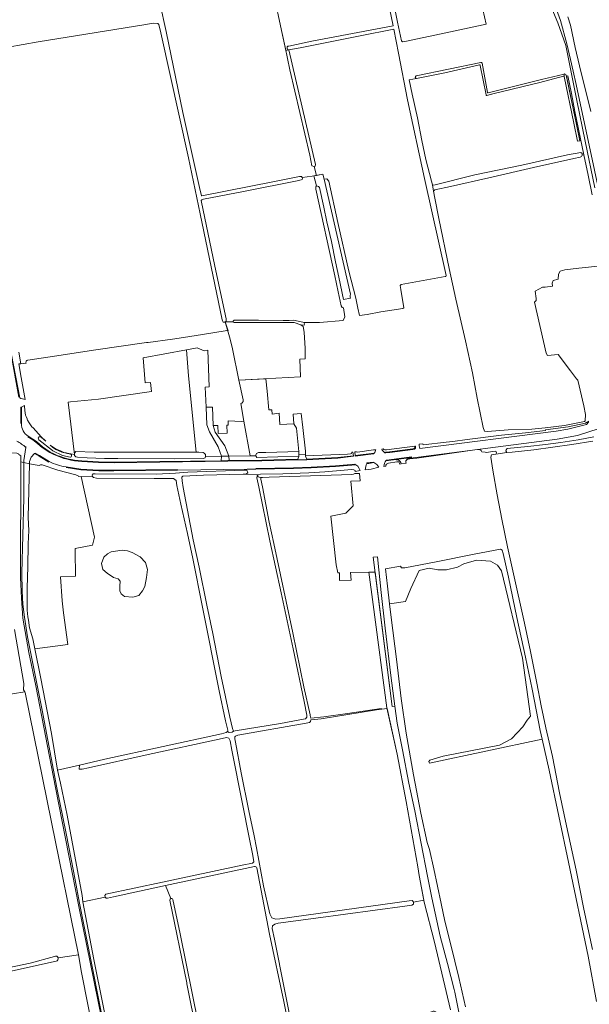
# Model space of a CAD drawing. Header units: metres. Extents: x 209813 to 223847, y 571801 to 587119.
# Tile 196 of 256: x 218725 to 219078, y 573366 to 573977. Entities that reach past the tile are written whole.
import ezdxf

# ---------------------------------------------------------------- set-up
doc = ezdxf.new("R2010")
doc.units = ezdxf.units.M
for name, color, linetype, lineweight in [('B-RO-GR-BOUWLAND-GV', 8, 'Continuous', 0), ('B-RO-GR-GRAS-GV', 8, 'Continuous', 0), ('B-RO-GR-GROENVOORZIENING-GV', 8, 'Continuous', 0), ('B-RO-OG-TERREIN_CULTUURSCHEIDING-GV', 8, 'Continuous', 0), ('B-RO-OG-WATER_GREPPEL-GV', 8, 'Continuous', 0), ('B-RO-OG-WATER_MEER-GV', 8, 'Continuous', 0), ('B-RO-OG-WEG-GV', 8, 'Continuous', 0), ('B-RO-VH-ONVERHARD-GV', 8, 'Continuous', 0), ('B-RO-VH-VERHARDING_GRASBETONSTEEN-GV', 8, 'Continuous', 0), ('B-RO-VH-VERHARDING_HALFVERHARDING-GV', 8, 'Continuous', 0), ('B-RO-VH-VERHARDING_PUIN-GV', 8, 'Continuous', 0)]:
    doc.layers.add(name, color=color, linetype=linetype, lineweight=lineweight)

msp = doc.modelspace()

# ---------------------------------------------------------------- linework, layer by layer
at = {"layer": 'B-RO-GR-BOUWLAND-GV', "flags": 128}
for points in [[(218747.612, 573392.575), (218684.057, 573378.526), (218683.167, 573378.629), (218681.925, 573378.879), (218683.699, 573372.133)], [(218743.798, 573083.578), (218775.417, 573091.07), (218819.463, 573101.756), (218818.533, 573108.748), (218808.807, 573155.602), (218797.61, 573210.029), (218785.262, 573274.457), (218771.43, 573344.723), (218763.319, 573385.412), (218761.371, 573396.482), (218748.892, 573394.531)]]:
    msp.add_lwpolyline(points, dxfattribs=at)
at = {"layer": 'B-RO-GR-BOUWLAND-GV'}
msp.add_lwpolyline([(218748.892, 573394.531, -0.4750751), (218747.612, 573392.575)], format="xyb", dxfattribs=at)
at = {"layer": 'B-RO-GR-GRAS-GV', "flags": 128}
for points in [[(218891.971, 573960.415), (218906.224, 573963.361), (218956.514, 573972.956), (218951.233, 573998.922), (218941.204, 574046.98), (218918.443, 574152.164), (218908.456, 574201.608), (218893.879, 574269.882), (218891.814, 574279.062), (218877.664, 574345.079), (218875.047, 574355.444)], [(219029.278, 574064.303), (219017.091, 574062.161), (219009.956, 574060.847), (218990.346, 574056.827), (218967.852, 574051.647), (218945.306, 574046.751), (218944.94, 574046.48), (218944.966, 574045.394), (218949.648, 574022.411), (218952.115, 574010.896), (218955.578, 573993.956), (218959.323, 573975.295), (218961.624, 573963.645), (218962.314, 573962.999), (218964.868, 573963.437), (218989.191, 573968.68), (219009.432, 573972.98), (219014.216, 573974.052), (219012.231, 573983.049), (219050.195, 573990.126)], [(218811.861, 573987.262), (218815.915, 573969.415), (218826.18, 573919.207), (218836.478, 573872.537), (218837.443, 573868.366), (218837.649, 573867.725), (218837.797, 573867.597), (218838.019, 573867.516), (218882.932, 573876.388), (218898.403, 573879.458), (218899.104, 573879.498), (218899.814, 573879.409), (218900.233, 573878.749)], [(218907.5, 573885.691), (218906.156, 573886.128), (218904.836, 573892.75), (218892.569, 573945.571), (218889.526, 573959.726), (218886.616, 573972.955), (218883.176, 573989.69)], [(219064.92, 573978.574), (219066.41, 573973.28), (219069.35, 573959.5), (219072.157, 573948.159), (219079.077, 573919.779)], [(218724.425, 573770.338), (218725.714, 573763.248), (218728.935, 573763.677), (218728.881, 573763.994), (218728.896, 573764.292), (218728.972, 573764.58), (218729.106, 573764.847), (218729.293, 573765.079), (218729.524, 573765.268), (218729.789, 573765.404), (218730.05, 573765.478), (218746.605, 573767.906), (218772.257, 573771.813), (218803.58, 573776.332), (218804.557, 573776.504), (218819.652, 573778.509), (218826.484, 573779.555), (218838.315, 573781.487), (218852.359, 573783.677), (218853.337, 573783.79), (218854.193, 573783.605), (218852.489, 573789.332), (218852.203, 573789.104), (218851.095, 573789.104), (218850.677, 573789.887), (218850.515, 573790.466), (218836.964, 573856.366), (218829.627, 573890.961), (218812.468, 573968.632), (218811.249, 573973.666), (218810.683, 573974.339), (218810.352, 573974.461), (218807.74, 573974.513), (218802.029, 573973.64), (218736.5, 573963.083), (218689.803, 573954.806)], [(218886.616, 573972.955), (218889.975, 573957.637), (218891.917, 573958.029), (218891.327, 573958.09), (218890.991, 573958.37), (218890.795, 573958.762), (218890.739, 573959.603), (218890.851, 573959.995), (218891.327, 573960.275), (218891.971, 573960.415)], [(218913.75, 573877.848), (218915.517, 573877.895), (218916.681, 573876.625), (218922.29, 573850.907), (218929.063, 573820.744), (218933.469, 573803.998), (218934.553, 573797.77), (218935.612, 573793.219), (218940.48, 573793.695), (218948.841, 573795.388), (218962.599, 573797.558), (218963.076, 573797.981), (218961.234, 573809.405), (218961.065, 573810.576), (218960.8, 573811.74), (218961.506, 573812.326), (218988.896, 573817.312), (218989.202, 573817.468), (218989.35, 573817.709), (218989.34, 573817.992), (218975.888, 573878.225), (218965.39, 573927.111), (218959.953, 573956.05), (218956.928, 573970.923), (218936.055, 573966.796), (218898.942, 573959.368), (218891.917, 573958.029), (218908.417, 573886.961), (218908.188, 573885.85), (218907.5, 573885.691), (218909.006, 573880.107), (218912.969, 573880.842)], [(219009.992, 573948.682), (218988.544, 573943.851), (218971.105, 573940.288), (218966.568, 573939.318), (218968.41, 573930.582), (218971.639, 573915.78), (218974.31, 573901.758), (218976.812, 573890.026), (218980.246, 573876.613), (218981.018, 573874.245), (218981.788, 573874.051), (219007.281, 573880.492), (219036.388, 573886.494), (219064.706, 573892.924), (219072.82, 573894.26), (219073.711, 573893.716), (219073.736, 573892.646)], [(219062.178, 573941.603), (219047.535, 573937.822), (219019.163, 573930.933), (219014.418, 573929.744), (219014.234, 573929.858), (219014.124, 573930.015), (219010.554, 573948.379)], [(219073.736, 573892.646), (219074.855, 573892.935), (219069.26, 573919.7), (219067.06, 573930.94), (219064.775, 573941.928), (219063.945, 573941.727), (219069.271, 573916.702), (219070.292, 573911.794), (219072.265, 573901.602), (219070.743, 573901.3), (219068.5, 573912.525), (219062.597, 573941.457)], [(219073.736, 573892.646), (219073.391, 573891.925), (219072.543, 573891.383), (219068.654, 573890.616), (219043.606, 573884.981), (219015.856, 573878.605), (218992.076, 573873.314), (218982.297, 573871.062), (218981.517, 573870.337), (218982.289, 573865.93), (218984.764, 573853.378), (218991.233, 573822.352), (218995.449, 573803.311), (219001.407, 573777.547), (219005.663, 573757.654), (219008.699, 573741.931), (219012.407, 573723.655), (219013.178, 573721.371), (219015.102, 573721.202), (219027.9, 573722.125), (219042.591, 573722.644), (219050.792, 573723.479), (219062.813, 573724.939), (219075.116, 573727.386), (219075.579, 573727.717), (219075.778, 573731.686), (219074.719, 573737.176), (219071.093, 573753.046), (219070.15, 573753.832), (219066.538, 573758.833), (219058.799, 573768.953), (219052.211, 573768.398), (219051.326, 573769.838), (219044.16, 573801.509), (219045.143, 573802.403), (219045.275, 573803.66), (219044.68, 573808.357), (219049.046, 573810.738), (219050.699, 573810.672), (219055.263, 573811.399), (219055.155, 573813.212), (219055.66, 573814.971), (219058.901, 573815.633), (219059.034, 573818.874), (219060.092, 573820.66), (219063.069, 573821.453), (219071.734, 573822.512), (219089.516, 573824.408)], [(219079.86, 573868.02), (219077.4, 573880.16), (219074.855, 573892.935)], [(218907.415, 573879.812), (218906.299, 573879.725), (218900.233, 573878.749), (218900.314, 573877.945), (218900.032, 573877.522), (218898.071, 573876.881), (218863.756, 573870.072), (218839.063, 573865.388), (218838.447, 573865.202), (218837.945, 573864.982), (218837.573, 573864.594), (218846.017, 573823.716), (218853.03, 573791.154), (218853.063, 573790.505), (218853.023, 573789.756), (218852.489, 573789.332), (218857.377, 573789.214)], [(218907.415, 573879.812), (218909.006, 573880.107)], [(218925.775, 573797.957), (218925.021, 573798.156), (218924.386, 573799.148), (218922.481, 573807.959), (218920.457, 573817.801), (218908.709, 573871.538), (218908.55, 573872.729), (218908.55, 573873.046), (218909.078, 573873.708)], [(218858.058, 573790.244), (218873.143, 573790.302), (218888.376, 573790.12), (218892.146, 573790.112), (218894.792, 573790.377), (218900.48, 573789.12), (218901.076, 573788.789), (218910.932, 573788.856), (218925.571, 573790.096), (218926.617, 573792.331), (218925.775, 573797.957)], [(219080.308, 573715.258), (219067.414, 573713.22), (219043.711, 573709.877), (219030.262, 573708.354), (219026.986, 573708.183), (219017.452, 573706.68), (219017.112, 573705.29), (219018.33, 573697.259), (219020.946, 573681.783), (219023.908, 573666.845), (219027.424, 573649.655), (219030.67, 573634.819), (219037.886, 573602.279), (219041.606, 573584.588), (219045.526, 573564.927), (219048.415, 573550.891), (219051.299, 573537.29), (219055.304, 573519.535), (219059.666, 573496.918), (219064.043, 573476.525), (219070.067, 573448.873), (219074.725, 573424.771), (219080.042, 573399.654)], [(218872.922, 573694.378), (218865.245, 573694.771), (218863.524, 573694.617), (218838.918, 573694.193), (218826.059, 573693.558), (218825.583, 573692.87), (218825.689, 573690.542), (218826.377, 573686.414), (218832.621, 573653.871), (218836.378, 573637.096), (218841.035, 573613.495), (218844.739, 573595.821), (218849.925, 573569.204), (218855.216, 573543.963), (218856.857, 573536.814), (218857.545, 573535.284), (218858.656, 573535.337), (218886.604, 573540), (218902.012, 573542.867)], [(218902.204, 573542.938), (218902.947, 573543.857), (218903, 573545.233), (218901.307, 573553.646), (218894.481, 573586.243), (218887.072, 573621.062), (218880.14, 573653.289), (218873.24, 573686.793), (218872.019, 573692.463), (218872.273, 573693.586), (218872.922, 573694.378)], [(218905.086, 573545.029), (218905.452, 573543.356), (218913.624, 573544.054), (218928.251, 573546.13), (218949.21, 573549.325), (218949.356, 573548.8), (218952.748, 573549.258), (218952.638, 573549.756), (218944.101, 573613.758), (218941.466, 573633.826), (218930.189, 573633.762), (218930.417, 573628.919), (218923.252, 573628.636), (218923.181, 573633.446), (218922.286, 573633.493), (218921.128, 573638.383), (218918.009, 573668.715), (218927.305, 573670.579), (218931.79, 573674.998), (218930.215, 573690.37), (218936.036, 573690.529), (218935.634, 573695.175), (218932.693, 573695.217), (218932.345, 573694.882), (218931.887, 573694.653), (218930.891, 573694.441), (218879.77, 573692.918), (218875.485, 573692.675), (218874.589, 573692.376), (218874.563, 573691.536), (218875.498, 573686.91), (218879.725, 573664.974), (218882.583, 573651.784), (218894.279, 573596.299), (218901.105, 573562.826), (218905.017, 573545.291)], [(219082.543, 573367.393), (219077.434, 573395.638), (219065.311, 573453.983), (219059.197, 573482.504), (219053.216, 573511.009), (219048.851, 573530.22), (218979.169, 573515.289), (218978.593, 573516.442), (218979.387, 573517.235), (218987.483, 573519.775), (219022.408, 573526.602), (219030.003, 573530.501), (219037.024, 573537.975), (219039.676, 573542.126), (219041.776, 573544.541), (219036.797, 573580.554), (219023.661, 573634.683), (219021.17, 573638.306), (219016.867, 573640.798), (219008.261, 573641.251), (219000.342, 573638.997), (218996.532, 573637.092), (218989.547, 573635.346), (218984.308, 573635.346), (218978.91, 573636.298), (218972.719, 573634.869), (218967.48, 573623.757), (218964.097, 573615.658), (218954.338, 573614.194), (218955.343, 573605.773), (218958.561, 573579.837), (218961.466, 573555.436), (218964.715, 573533.981), (218969.069, 573508.121), (218973.74, 573484.42), (218977.531, 573466.229), (218979.106, 573461.711), (218981.726, 573449.762), (218986.313, 573428.284), (218988.625, 573417.27), (218992.27, 573402.638), (218997.198, 573382.45), (219001.474, 573364.196)], [(218728.13, 573559.712), (218727.438, 573560.864), (218727.651, 573564.805), (218721.823, 573598.293)], [(218748.892, 573394.531), (218761.371, 573396.482), (218744.767, 573478.783), (218728.428, 573559.216), (218728.13, 573559.712), (218720.535, 573558.438), (218719.198, 573557.643), (218712.903, 573556.157), (218662.661, 573545.43), (218661.65, 573545.586), (218660.579, 573546.575), (218660.578, 573546.797), (218652.758, 573545.588), (218652.839, 573545.099), (218661.232, 573501.017), (218672.29, 573438.581), (218682.598, 573382.686)], [(218975.496, 573430.429), (218972.71, 573445.592), (218971.899, 573451.079), (218964.548, 573491.534), (218958.963, 573521.047), (218952.748, 573549.258), (218946.264, 573548.383), (218911.869, 573542.893), (218905.452, 573542.232), (218905.324, 573541.143), (218904.729, 573540.614), (218902.679, 573540.151), (218860.213, 573532.676), (218858.758, 573532.213), (218858.295, 573531.684), (218858.295, 573530.493), (218858.773, 573528.304), (218862.377, 573509.415), (218867.139, 573485.734), (218870.447, 573470.322), (218871.77, 573462.914), (218876.216, 573439.172), (218880.132, 573421.921), (218881.402, 573419.381), (218883.839, 573418.641), (218886.3, 573418.8), (218966.548, 573429.992), (218968.374, 573430.071), (218969.029, 573429.472), (218969.11, 573429.167)], [(218778.056, 573432.259), (218777.757, 573433.337), (218778.312, 573434.052), (218813.634, 573441.513), (218863.006, 573452.149), (218869.435, 573453.261), (218870.229, 573454.054), (218869.594, 573458.102), (218867.371, 573469.136), (218863.244, 573490.17), (218856.629, 573523.346), (218855.439, 573529.141), (218854.724, 573530.807), (218853.295, 573531.284), (218848.625, 573530.33), (218804.651, 573520.805), (218767.583, 573512.391), (218763.693, 573511.598), (218761.839, 573511.691), (218762.026, 573514.138)], [(218748.412, 573511.006), (218750.293, 573503.029), (218754.341, 573483.106), (218763.787, 573433.337), (218764.215, 573429.409)], [(218870.591, 573451.279), (218815.383, 573439.545)], [(218922.321, 573200.831), (218919.148, 573217.113), (218913.076, 573245.167), (218902.582, 573298.101), (218888.735, 573367.384), (218879.922, 573409.152), (218871.987, 573450.447)], [(218815.383, 573439.545), (218783.143, 573432.35), (218779.439, 573431.557), (218778.579, 573431.689), (218778.056, 573432.259), (218764.215, 573429.409), (218771.04, 573393.63), (218782.33, 573337.13), (218792.24, 573288.38), (218803.4, 573233.16), (218812.3, 573187.44), (218814.53, 573175.679)], [(218815.383, 573439.545), (218818.669, 573431.343)], [(218861.53, 573213.407), (218856.103, 573242.009), (218849.316, 573274.75), (218840.908, 573317.885), (218828.688, 573378.336), (218828.568, 573379.07), (218818.089, 573430.442)], [(218992.015, 573362.342), (218982.262, 573404.201), (218975.748, 573429.058), (218975.496, 573430.429), (218969.11, 573429.167), (218969.088, 573427.928), (218968.056, 573427.293), (218963.77, 573426.658), (218908.604, 573419.197), (218885.347, 573416.022), (218883.125, 573415.466), (218881.775, 573414.514), (218881.537, 573412.768), (218882.887, 573406.1), (218895.269, 573344.664), (218895.745, 573343.235), (218896.857, 573342.918), (218900.032, 573343.632), (218931.385, 573350.458), (218979.724, 573360.856), (218981.281, 573361.366), (218981.975, 573361.399), (218982.802, 573361.068), (218983.203, 573360.389)], [(218685.003, 573381.511), (218708.553, 573386.571), (218731.4, 573391.339), (218746.618, 573395.329)]]:
    msp.add_lwpolyline(points, dxfattribs=at)
at = {"layer": 'B-RO-GR-GRAS-GV'}
for points in [[(219010.554, 573948.379, 0.5213748), (219009.992, 573948.682)], [(218857.377, 573789.214, -0.5729956), (218858.058, 573790.244)], [(218905.017, 573545.291, 0.0377694), (218905.086, 573545.029)], [(218871.987, 573450.447, 0.3796959), (218870.591, 573451.279)], [(218818.669, 573431.343, -0.4464566), (218819.904, 573430.733)], [(218746.618, 573395.329, -0.4994711), (218748.892, 573394.531)]]:
    msp.add_lwpolyline(points, format="xyb", dxfattribs=at)
at = {"layer": 'B-RO-GR-GRAS-GV', "flags": 128}
for points in [[(218930.167, 573803.934), (218929.912, 573804.466), (218929.853, 573805.639), (218930.091, 573806.335), (218913.75, 573877.848), (218912.969, 573880.842), (218907.415, 573879.812), (218909.078, 573873.708), (218910.341, 573873.175), (218910.9, 573872.608), (218913.495, 573860.3), (218915.346, 573851.263), (218918.397, 573839.086), (218920.754, 573826.487), (218922.911, 573816.948), (218925.687, 573803.077)], [(218834.323, 573708.395), (218829.628, 573755.634), (218828.42, 573771.789), (218801.607, 573766.981), (218802.828, 573751.292), (218806.022, 573751.528), (218806.705, 573745.955), (218773.775, 573741.289), (218756.596, 573739.656), (218755.155, 573739.429), (218759.002, 573707.017), (218759.084, 573707.673), (218759.892, 573708.697), (218771.21, 573708.376), (218780.899, 573708.274), (218822.712, 573708.273)], [(218871.505, 573706.144), (218871.473, 573706.574), (218871.856, 573707.444), (218872.968, 573708.175), (218877.628, 573708.244), (218897.993, 573708.826), (218896.558, 573723.27), (218894.887, 573726.034), (218886.365, 573725.495), (218885.922, 573732.507), (218881.563, 573732.043), (218881.416, 573734.58), (218879.406, 573734.625), (218878.392, 573746.144), (218877.671, 573753.93), (218860.955, 573752.957), (218863.588, 573740.857), (218863.588, 573739.74), (218863.036, 573739.06), (218862.651, 573738.774), (218862.039, 573738.627), (218863.973, 573727.517), (218867.979, 573706.084)], [(218772.58, 573692.325), (218770.755, 573692.61), (218770.422, 573693.026), (218763.131, 573693.198), (218771.487, 573655.569), (218770.176, 573650.656), (218759.32, 573648.683), (218759.46, 573647.217), (218759.526, 573631.408), (218750.398, 573630.945), (218751.377, 573616.089), (218752.25, 573608.627), (218754.869, 573589.101), (218734.47, 573586.402), (218738.042, 573567.828), (218744.63, 573533.776), (218748.412, 573511.006), (218762.026, 573514.138), (218777.743, 573517.948), (218850.053, 573533.664), (218853.07, 573534.36), (218853.863, 573535.101), (218854.07, 573535.937), (218852.673, 573541.621), (218848.651, 573560.248), (218838.279, 573612.212), (218832.4, 573642.379), (218829.067, 573657.936), (218824.944, 573676.136), (218822.404, 573687.672), (218821.981, 573690.741), (218820.288, 573692.117), (218808.434, 573692.011)], [(218790.067, 573618.818), (218787.951, 573620.538), (218787.025, 573622.39), (218787.025, 573625.3), (218787.289, 573628.343), (218785.966, 573629.798), (218783.188, 573630.592), (218779.219, 573633.238), (218776.574, 573635.619), (218775.78, 573639.191), (218777.103, 573643.292), (218779.352, 573645.276), (218781.733, 573646.467), (218788.612, 573647.525), (218791.919, 573647.129), (218794.83, 573646.202), (218799.725, 573643.424), (218803.032, 573639.852), (218804.223, 573635.619), (218803.693, 573630.592), (218802.635, 573624.903), (218801.048, 573622.39), (218798.799, 573619.48), (218795.094, 573618.289)], [(218957.607, 573550.744), (218955.04, 573569.718), (218951.501, 573599.201), (218949.149, 573621.256), (218946.908, 573643.496), (218944.165, 573643.258), (218955.939, 573550.521)]]:
    msp.add_lwpolyline(points, close=True, dxfattribs=at)
at = {"layer": 'B-RO-GR-GROENVOORZIENING-GV', "flags": 128}
msp.add_lwpolyline([(219048.851, 573530.22), (219047.635, 573535.572), (219042.697, 573561.276), (219038.541, 573581.17), (219033.245, 573605.702), (219028.028, 573630.735), (219024.783, 573645.487), (219024.214, 573647.556), (219023.107, 573648.115), (219006.765, 573645.075), (218983.266, 573640.288), (218963.786, 573636.604), (218961.63, 573636.62), (218961.136, 573637.672), (218951.889, 573635.974), (218953.03, 573625.163), (218954.338, 573614.194), (218964.097, 573615.658), (218967.48, 573623.757), (218972.719, 573634.869), (218978.91, 573636.298), (218984.308, 573635.346), (218989.547, 573635.346), (218996.532, 573637.092), (219000.342, 573638.997), (219008.261, 573641.251), (219016.867, 573640.798), (219021.17, 573638.306), (219023.661, 573634.683), (219036.797, 573580.554), (219041.776, 573544.541), (219039.676, 573542.126), (219037.024, 573537.975), (219030.003, 573530.501), (219022.408, 573526.602), (218987.483, 573519.775), (218979.387, 573517.235), (218978.593, 573516.442), (218979.169, 573515.289)], close=True, dxfattribs=at)
at = {"layer": 'B-RO-OG-TERREIN_CULTUURSCHEIDING-GV', "flags": 128}
for points in [[(219053.802, 573986.147), (219058.74, 573974.841), (219063.551, 573960.768), (219070.41, 573926.54), (219075.54, 573901.46), (219081.54, 573872.44)], [(219104.768, 573774.205), (219069.95, 573936.52), (219068.19, 573944.86), (219066.55, 573951.96), (219064.21, 573961.74), (219060.31, 573976.2), (219056.16, 573987.634)]]:
    msp.add_lwpolyline(points, dxfattribs=at)
for points in [[(218834.323, 573708.395), (218836.051, 573708.413), (218838.698, 573708.186), (218839.431, 573707.761), (218840.12, 573706.996), (218840.292, 573705.916), (218840.201, 573705.644), (218850.218, 573705.781), (218848.013, 573711.646), (218842.65, 573721.035), (218840.927, 573725.298), (218840.634, 573736.287), (218840.096, 573748.791), (218842.449, 573748.937), (218841.712, 573771.653), (218839.336, 573771.163), (218834.979, 573773.127), (218828.42, 573771.789), (218829.628, 573755.634)], [(218853.59, 573720.144), (218848.013, 573719.971), (218847.85, 573724.953), (218844.881, 573724.856), (218846.184, 573720.702), (218852.277, 573712.319), (218854.727, 573705.858), (218867.979, 573706.084), (218863.973, 573727.517), (218862.443, 573727.457), (218854.272, 573727.765), (218854.353, 573725.172), (218853.433, 573725.143)]]:
    msp.add_lwpolyline(points, close=True, dxfattribs=at)
at = {"layer": 'B-RO-OG-WATER_GREPPEL-GV', "flags": 128}
for points in [[(219011.009, 573950.275), (218970.883, 573941.889)], [(218971.105, 573940.288), (218988.544, 573943.851), (219009.992, 573948.682)], [(219010.554, 573948.379), (219014.124, 573930.015), (219014.319, 573929.79), (219014.527, 573929.719), (219019.163, 573930.933), (219047.535, 573937.822), (219062.178, 573941.603)], [(219015.142, 573931.56), (219011.631, 573949.706)], [(219062.597, 573941.457), (219062.472, 573942.99), (219048.598, 573939.542), (219015.406, 573931.403)], [(219062.597, 573941.457), (219068.5, 573912.525), (219070.743, 573901.3), (219072.265, 573901.602), (219070.292, 573911.794), (219069.271, 573916.702), (219063.803, 573942.394)], [(218857.962, 573788.816), (218872.201, 573788.856), (218895.238, 573788.856), (218899.4, 573787.44), (218901.406, 573787.213), (218901.496, 573788.015), (218901.076, 573788.789), (218900.48, 573789.12), (218894.792, 573790.377), (218892.146, 573790.112), (218888.376, 573790.12), (218873.143, 573790.302), (218858.058, 573790.244)], [(218905.017, 573545.291), (218901.105, 573562.826), (218894.279, 573596.299), (218882.583, 573651.784), (218879.725, 573664.974), (218875.498, 573686.91), (218874.563, 573691.536), (218874.589, 573692.376), (218875.485, 573692.675), (218874.456, 573692.675), (218873.533, 573692.851), (218872.88, 573693.044), (218872.273, 573693.586), (218872.019, 573692.463), (218873.24, 573686.793), (218880.14, 573653.289), (218887.072, 573621.062), (218894.481, 573586.243), (218901.307, 573553.646), (218903, 573545.233), (218902.947, 573543.857), (218902.204, 573542.938)], [(218895.269, 573344.664), (218882.887, 573406.1), (218881.537, 573412.768), (218881.775, 573414.514), (218883.125, 573415.466), (218885.347, 573416.022), (218908.604, 573419.197), (218963.77, 573426.658), (218968.056, 573427.293), (218969.088, 573427.928), (218969.11, 573429.167), (218969.029, 573429.472), (218968.374, 573430.071), (218966.548, 573429.992), (218886.3, 573418.8), (218883.839, 573418.641), (218881.402, 573419.381), (218880.132, 573421.921), (218876.216, 573439.172), (218871.77, 573462.914), (218870.447, 573470.322), (218867.139, 573485.734), (218862.377, 573509.415), (218858.773, 573528.304), (218858.295, 573530.493), (218858.295, 573531.684), (218858.758, 573532.213), (218860.213, 573532.676), (218902.679, 573540.151), (218904.729, 573540.614), (218905.324, 573541.143), (218905.452, 573542.232), (218911.869, 573542.893), (218946.264, 573548.383), (218949.356, 573548.8), (218949.21, 573549.325), (218928.251, 573546.13), (218913.624, 573544.054), (218905.452, 573543.356), (218905.086, 573545.029)], [(218902.012, 573542.867), (218886.604, 573540), (218858.656, 573535.337), (218857.545, 573535.284), (218856.727, 573534.532), (218854.809, 573534.405), (218853.863, 573535.101), (218853.07, 573534.36), (218850.053, 573533.664), (218777.743, 573517.948), (218762.026, 573514.138), (218761.839, 573511.691), (218763.693, 573511.598), (218767.583, 573512.391), (218804.651, 573520.805), (218848.625, 573530.33), (218853.295, 573531.284), (218854.724, 573530.807), (218855.439, 573529.141), (218856.629, 573523.346), (218863.244, 573490.17), (218867.371, 573469.136), (218869.594, 573458.102), (218870.229, 573454.054), (218869.435, 573453.261), (218863.006, 573452.149), (218813.634, 573441.513), (218778.312, 573434.052), (218777.757, 573433.337), (218778.056, 573432.259), (218778.579, 573431.689), (218779.439, 573431.557), (218783.143, 573432.35), (218815.383, 573439.545), (218870.591, 573451.279)], [(218863.836, 573213.846), (218856.794, 573248.948), (218849.833, 573284.736), (218839.288, 573335.907), (218824.514, 573409.539), (218819.904, 573430.733)]]:
    msp.add_lwpolyline(points, dxfattribs=at)
at = {"layer": 'B-RO-OG-WATER_GREPPEL-GV'}
for points in [[(219011.631, 573949.706, 0.3500684), (219011.009, 573950.275)], [(219063.803, 573942.394, 0.4312469), (219062.472, 573942.99)], [(218970.883, 573941.889, 0.8808261), (218971.105, 573940.288)], [(219062.178, 573941.603, -0.4240634), (219062.597, 573941.457)], [(219015.406, 573931.403, -0.3969903), (219015.142, 573931.56)], [(218902.204, 573542.938, -0.0262976), (218902.012, 573542.867)], [(218818.669, 573431.343, 0.3190004), (218818.089, 573430.442)]]:
    msp.add_lwpolyline(points, format="xyb", dxfattribs=at)
at = {"layer": 'B-RO-OG-WATER_GREPPEL-GV', "flags": 128}
msp.add_lwpolyline([(219073.736, 573892.646), (219073.711, 573893.716), (219072.82, 573894.26), (219064.706, 573892.924), (219036.388, 573886.494), (219007.281, 573880.492), (218981.788, 573874.051), (218981.018, 573874.245), (218981.517, 573870.337), (218982.297, 573871.062), (218992.076, 573873.314), (219015.856, 573878.605), (219043.606, 573884.981), (219068.654, 573890.616), (219072.543, 573891.383), (219073.391, 573891.925)], close=True, dxfattribs=at)
at = {"layer": 'B-RO-OG-WATER_MEER-GV', "flags": 128}
msp.add_lwpolyline([(218794.83, 573646.202), (218791.919, 573647.129), (218788.612, 573647.525), (218781.733, 573646.467), (218779.352, 573645.276), (218777.103, 573643.292), (218775.78, 573639.191), (218776.574, 573635.619), (218779.219, 573633.238), (218783.188, 573630.592), (218785.966, 573629.798), (218787.289, 573628.343), (218787.025, 573625.3), (218787.025, 573622.39), (218787.951, 573620.538), (218790.067, 573618.818), (218795.094, 573618.289), (218798.799, 573619.48), (218801.048, 573622.39), (218802.635, 573624.903), (218803.693, 573630.592), (218804.223, 573635.619), (218803.032, 573639.852), (218799.725, 573643.424)], close=True, dxfattribs=at)
at = {"layer": 'B-RO-OG-WEG-GV', "flags": 128}
for points in [[(218695.062, 573895.94), (218695.522, 573895.667), (218696.681, 573889.609), (218703.666, 573853.565), (218710.812, 573816.005), (218713.525, 573801.934), (218720.023, 573768.769), (218725.016, 573742.168)], [(218728.464, 573741.123), (218725.884, 573754.736), (218724.441, 573763.079), (218725.714, 573763.248), (218724.425, 573770.338)], [(218727.905, 573737.253), (218726.166, 573736.389), (218726.209, 573726.035)], [(218763.518, 573703.05), (218773.864, 573702.4), (218783.549, 573702.225), (218811.95, 573702.604), (218849.838, 573703.081), (218850.218, 573705.781), (218840.201, 573705.644), (218839.944, 573704.87), (218838.848, 573704.334), (218820.931, 573704.328), (218785.923, 573704.508), (218777.513, 573704.353), (218766.897, 573704.773), (218760.884, 573705.296), (218759.801, 573705.482), (218758.92, 573706.364), (218759.002, 573707.017), (218754.41, 573707.76), (218753.76, 573707.95), (218752.44, 573708.2), (218750.27, 573709.1), (218748.22, 573710.03), (218747.07, 573710.62), (218744.68, 573712.13), (218743.981, 573712.643), (218745.299, 573711.464), (218747.454, 573710.011), (218751.065, 573708.421), (218756.568, 573707.067), (218756.832, 573706.899), (218757.031, 573706.657), (218757.146, 573706.365), (218757.17, 573706.157), (218757.123, 573705.848), (218756.984, 573705.567), (218756.845, 573705.41), (218756.583, 573705.238), (218756.359, 573705.166), (218751.542, 573706.381), (218745.561, 573709.249), (218745.429, 573709.331), (218736.946, 573716.096), (218736.721, 573716.346), (218736.584, 573716.654), (218736.55, 573716.989), (218736.62, 573717.318), (218736.789, 573717.609), (218737.039, 573717.834), (218737.347, 573717.97), (218737.682, 573718.005), (218737.904, 573717.969), (218738.113, 573717.888), (218738.385, 573717.69), (218738.514, 573717.534), (218741.197, 573715.134), (218738.31, 573717.98), (218733.27, 573723.47), (218732.63, 573724.04), (218731.19, 573725.97), (218730.8, 573726.52), (218729.88, 573728.29), (218729.74, 573728.63), (218729.59, 573729.09), (218728.991, 573730.455), (218728.707, 573731.25), (218728.109, 573734.249), (218727.884, 573736.843), (218727.905, 573737.253)], [(219084.25, 573722.989), (219070.924, 573718.752), (219058.247, 573716.39), (218965.851, 573704.489), (218965.056, 573703.73), (218966.875, 573704.163), (218971.301, 573704.666), (218984.377, 573706.427), (219007.153, 573709.787), (219010.293, 573710.046), (219011.201, 573709.435), (219011.481, 573708.479), (219013.627, 573708.389), (219014.402, 573708.192), (219018.187, 573708.86), (219020.109, 573708.942), (219020.551, 573707.959), (219020.141, 573707.036), (219026.986, 573708.183), (219026.445, 573709.099), (219026.557, 573709.902), (219027.321, 573710.609), (219039.986, 573711.977), (219051.046, 573713.167), (219060.419, 573714.263), (219071.208, 573716.12), (219080.91, 573717.953)], [(218713.293, 573718.013), (218712.255, 573715.985), (218712.015, 573713.868), (218713.857, 573702.312), (218717.536, 573702.35), (218716.85, 573705.03), (218716.77, 573705.53), (218716.78, 573706.09), (218716.86, 573706.97), (218717.03, 573707.39), (218717.53, 573707.74), (218717.85, 573707.84), (218718.18, 573707.9), (218723.13, 573707.78), (218723.69, 573707.54), (218724.17, 573707.29), (218724.47, 573706.99), (218725.634, 573705.996), (218725.627, 573702.361)], [(218730.332, 573718.288), (218735.339, 573714.957), (218739.225, 573711.618), (218743.881, 573708.454), (218746.251, 573707.275)], [(218727.514, 573702.036), (218727.645, 573703.225), (218728.831, 573711.345)], [(218945.74, 573709.868), (218944.279, 573709.71), (218934.438, 573708.425), (218933.822, 573708.661), (218932.731, 573708.542), (218932.958, 573706.305), (218944.803, 573707.739)], [(218950.261, 573710.396), (218949.513, 573710.295), (218949.792, 573709.622), (218951.102, 573708.245), (218951.817, 573708.348), (218952.09, 573708.264), (218954.362, 573708.542), (218968.688, 573710.393), (218969.582, 573710.656), (218969.976, 573711.103), (218970.025, 573711.454), (218969.925, 573712.029)], [(218969.925, 573712.029), (218952.453, 573709.747), (218951.817, 573709.792), (218951.421, 573709.89)], [(218743.133, 573702.171), (218737.123, 573705.973), (218734.257, 573707.452), (218732.127, 573705.159), (218731.037, 573702.663), (218731.005, 573701.157), (218737, 573700.082), (218737.829, 573700.528), (218738.502, 573700.528), (218738.94, 573700.475), (218748.716, 573697.27), (218759.713, 573694.371), (218761.248, 573693.775), (218761.412, 573693.238), (218770.422, 573693.026)], [(218959.568, 573703.679), (218958.463, 573703.537), (218958.395, 573703.826), (218952.04, 573702.931), (218951.547, 573702.273), (218951.123, 573701.447), (218950.79, 573699.507)], [(218725.627, 573702.361), (218725.485, 573630.528), (218726.045, 573617.825), (218726.957, 573605.34), (218730.736, 573584.006), (218735.112, 573563.426), (218747.122, 573500.243), (218761.694, 573426.454), (218780.602, 573332.913), (218797.992, 573245.956), (218804.576, 573212.336), (218809.379, 573184.216), (218816.138, 573151.343), (218824.319, 573109.773), (218818.533, 573108.748)], [(218775.8, 573360.03), (218768.48, 573396.5), (218762.12, 573428.42), (218759.49, 573442.88), (218756.94, 573455.72), (218753.89, 573471.72), (218748.11, 573499.999), (218738.968, 573548.327), (218729.93, 573593.842), (218727.909, 573605.902), (218727.024, 573614.135), (218726.447, 573622.388), (218726.406, 573633.447), (218727.634, 573679.774), (218727.514, 573702.036)], [(218770.422, 573693.026), (218770.209, 573693.293), (218769.888, 573694.024), (218770.489, 573694.825), (218771.156, 573694.874), (218771.735, 573694.818), (218809.597, 573694.761), (218821.599, 573695.254), (218829.188, 573695.988), (218864.235, 573697.229), (218865.814, 573697.119), (218866.464, 573695.632), (218865.245, 573694.771), (218872.922, 573694.378), (218874.259, 573694.629), (218888.171, 573694.934), (218904.366, 573695.618), (218914.235, 573696.08), (218930.976, 573697.511), (218932.193, 573697.499), (218932.918, 573697.073), (218933.007, 573696.391), (218936.046, 573696.923), (218935.516, 573698.288), (218934.597, 573699.679), (218933.33, 573700.54), (218920.726, 573699.552), (218905.644, 573698.621), (218894.85, 573698.284), (218871.468, 573697.894), (218866.016, 573697.841), (218822.781, 573697.25), (218783.401, 573696.777), (218774.029, 573696.767), (218762.914, 573697.468), (218753.741, 573698.83)], [(218950.79, 573699.507), (218952.057, 573699.729), (218952.058, 573700.39), (218952.516, 573701.014), (218953.66, 573701.498), (218958.782, 573702.325), (218960.069, 573702.269), (218960.576, 573701.587), (218960.611, 573700.943), (218961.6, 573701.086)]]:
    msp.add_lwpolyline(points, dxfattribs=at)
at = {"layer": 'B-RO-OG-WEG-GV'}
for points in [[(218725.016, 573742.168, 0.1611073), (218728.464, 573741.123)], [(218726.209, 573726.035, 0.2922663), (218730.332, 573718.288)], [(218728.831, 573711.345, 0.0530819), (218723.256, 573715.151)], [(218944.803, 573707.739, 0.1214821), (218945.74, 573709.868)], [(218951.421, 573709.89, -0.1774483), (218950.261, 573710.396)], [(218961.6, 573701.086, 0.1746707), (218959.568, 573703.679)], [(218727.514, 573702.036, 0.0478107), (218725.627, 573702.361)]]:
    msp.add_lwpolyline(points, format="xyb", dxfattribs=at)
at = {"layer": 'B-RO-OG-WEG-GV', "flags": 128}
for points in [[(219002.433, 573716.122), (218993.62, 573714.927), (218989.361, 573714.491), (218975.147, 573712.856), (218975.05, 573713.579), (218972.612, 573713.233), (218972.69, 573712.69), (218972.72, 573712.17), (218972.78, 573711.76), (218973.17, 573710.569), (219057.662, 573721.441), (219064.917, 573722.573), (219076.511, 573725.564), (219077.76, 573727), (219077.729, 573727.543), (219077.332, 573727.31), (219077.266, 573726.84), (219077.088, 573726.662), (219076.807, 573726.634), (219076.638, 573726.903), (219075.752, 573726.382), (219064.97, 573724.007), (219050.965, 573722.257), (219051.04, 573721.726), (219038.514, 573720.271), (219023.68, 573718.897)], [(218898.14, 573705.851), (218871.96, 573705.043), (218871.543, 573705.635), (218871.505, 573706.144), (218854.727, 573705.858), (218854.885, 573703.144), (218875.196, 573703.366), (218897.442, 573703.936), (218898.153, 573705.593)], [(218931.902, 573706.189), (218931.647, 573708.424), (218930.944, 573708.276), (218930.686, 573707.6), (218930.129, 573707.243), (218928.281, 573707.024), (218902.216, 573706.009), (218902.222, 573705.802), (218902.957, 573704.084), (218910.432, 573704.359), (218922.292, 573705.142)], [(218942.873, 573697.906), (218947.715, 573698.968), (218947.092, 573699.985), (218946.456, 573700.811), (218944.649, 573701.89), (218940.454, 573701.283), (218940.126, 573701.249), (218939.758, 573700.457), (218939.121, 573697.462)]]:
    msp.add_lwpolyline(points, close=True, dxfattribs=at)
at = {"layer": 'B-RO-VH-ONVERHARD-GV', "flags": 128}
for points in [[(218857.377, 573789.214), (218852.489, 573789.332), (218855.587, 573778.539), (218856.962, 573772.586), (218860.955, 573752.957), (218899.062, 573755.175), (218898.65, 573766.079), (218902.013, 573766.307), (218901.983, 573772.729), (218901.381, 573782.769), (218900.847, 573786.429), (218899.4, 573787.44)], [(218899.4, 573787.44), (218895.238, 573788.856), (218872.201, 573788.856), (218857.962, 573788.816)], [(218782.33, 573337.13), (218771.04, 573393.63), (218764.215, 573429.409), (218763.787, 573433.337), (218754.341, 573483.106), (218750.293, 573503.029), (218748.412, 573511.006), (218744.63, 573533.776), (218738.042, 573567.828), (218734.47, 573586.402), (218733.121, 573592.593), (218731.07, 573599.37), (218730.47, 573604.03), (218730.05, 573606.11), (218729.73, 573610.23), (218729.7, 573612.49), (218729.54, 573618.93), (218729.58, 573624.17), (218730.14, 573637.2), (218730.22, 573651.58), (218730.77, 573659.7), (218730.31, 573667.905), (218731.003, 573701.082), (218727.644, 573702), (218727.634, 573679.774), (218726.406, 573633.447), (218726.447, 573622.388), (218727.024, 573614.135), (218727.909, 573605.902), (218729.93, 573593.842), (218738.968, 573548.327), (218748.11, 573499.999), (218753.89, 573471.72), (218756.94, 573455.72), (218759.49, 573442.88), (218762.12, 573428.42), (218768.48, 573396.5), (218775.8, 573360.03)], [(218997.949, 573357.77), (218994.826, 573373.26), (218994.332, 573375.004), (218990.171, 573391.068), (218985.663, 573408.035), (218980.624, 573431.873), (218977.848, 573445.325), (218969.916, 573485.724), (218966.3, 573502.971), (218962.28, 573523.629), (218959.09, 573540.162), (218957.607, 573550.744), (218955.939, 573550.521), (218945.36, 573633.848), (218941.466, 573633.826), (218944.101, 573613.758), (218952.638, 573549.756), (218958.963, 573521.047), (218964.548, 573491.534), (218971.899, 573451.079), (218972.71, 573445.592), (218975.748, 573429.058), (218982.262, 573404.201), (218992.015, 573362.342)]]:
    msp.add_lwpolyline(points, dxfattribs=at)
at = {"layer": 'B-RO-VH-ONVERHARD-GV'}
msp.add_lwpolyline([(218857.962, 573788.816, -0.264179), (218857.377, 573789.214)], format="xyb", dxfattribs=at)
at = {"layer": 'B-RO-VH-VERHARDING_GRASBETONSTEEN-GV', "flags": 128}
for points in [[(218725.016, 573742.168), (218720.023, 573768.769), (218713.525, 573801.934), (218710.812, 573816.005), (218703.666, 573853.565), (218696.681, 573889.609), (218695.522, 573895.667), (218695.062, 573895.94), (218696.288, 573889.533), (218703.273, 573853.49), (218710.419, 573815.93), (218713.132, 573801.858), (218719.63, 573768.694), (218724.543, 573742.54)], [(218726.209, 573726.035), (218726.166, 573736.389), (218725.773, 573736.193), (218725.811, 573726.074)], [(218730.136, 573717.939), (218733.122, 573715.952), (218733.364, 573716.272), (218730.332, 573718.288)], [(218733.122, 573715.952), (218735.097, 573714.638), (218738.981, 573711.3), (218743.679, 573708.108), (218746.073, 573706.917)], [(218746.251, 573707.275), (218743.881, 573708.454), (218739.225, 573711.618), (218735.339, 573714.957), (218733.364, 573716.272)], [(218728.831, 573711.345), (218728.895, 573711.786)], [(218743.333, 573702.518), (218737.335, 573706.312), (218734.538, 573707.756), (218734.257, 573707.452), (218737.123, 573705.973), (218743.133, 573702.171)], [(218763.497, 573702.651), (218773.848, 573702), (218783.548, 573701.825), (218811.955, 573702.204), (218854.012, 573702.734), (218875.203, 573702.966), (218897.269, 573703.531), (218897.442, 573703.936), (218875.196, 573703.366), (218854.007, 573703.134)], [(218944.803, 573707.739), (218932.958, 573706.305), (218932.998, 573705.907), (218944.398, 573707.276)], [(218753.741, 573698.83), (218762.914, 573697.468), (218774.029, 573696.767), (218783.401, 573696.777), (218822.781, 573697.25), (218866.016, 573697.841), (218871.468, 573697.894), (218894.85, 573698.284), (218905.644, 573698.621), (218920.726, 573699.552), (218933.33, 573700.54), (218932.817, 573700.889), (218920.698, 573699.951), (218905.625, 573699.021), (218894.84, 573698.684), (218871.463, 573698.294)], [(218822.776, 573697.65), (218783.398, 573697.177), (218774.037, 573697.167), (218762.967, 573697.865), (218753.794, 573699.226)], [(218811.95, 573702.604), (218783.549, 573702.225), (218773.864, 573702.4), (218763.518, 573703.05)]]:
    msp.add_lwpolyline(points, dxfattribs=at)
for points in [[(218969.925, 573712.029), (218970.025, 573711.454), (218969.976, 573711.103), (218969.582, 573710.656), (218968.688, 573710.393), (218954.362, 573708.542), (218952.09, 573708.264), (218951.817, 573708.348), (218951.102, 573708.245), (218951.435, 573708.047), (218952.054, 573707.857), (218954.412, 573708.145), (218968.801, 573710.009), (218969.806, 573710.305), (218970.356, 573710.929), (218970.43, 573711.461), (218970.322, 573712.081)], [(218931.947, 573705.792), (218931.902, 573706.189), (218922.292, 573705.142), (218910.432, 573704.359), (218902.957, 573704.084), (218903.126, 573703.69), (218910.453, 573703.959), (218922.327, 573704.743)], [(218967.924, 573705.461), (218958.701, 573704.273), (218952.378, 573703.383), (218952.04, 573702.931), (218958.395, 573703.826), (218967.974, 573705.064)], [(218944.649, 573701.89), (218944.102, 573702.217), (218940.322, 573701.671), (218940.126, 573701.249), (218941.409, 573701.434)]]:
    msp.add_lwpolyline(points, close=True, dxfattribs=at)
at = {"layer": 'B-RO-VH-VERHARDING_GRASBETONSTEEN-GV'}
for points in [[(218746.073, 573706.917, 0.0991858), (218763.497, 573702.651)], [(218763.518, 573703.05, -0.0991221), (218746.251, 573707.275)], [(218944.398, 573707.276, 0.032268), (218944.803, 573707.739)], [(218753.794, 573699.226, -0.0862564), (218743.333, 573702.518)]]:
    msp.add_lwpolyline(points, format="xyb", dxfattribs=at)
at = {"layer": 'B-RO-VH-VERHARDING_HALFVERHARDING-GV', "flags": 128}
msp.add_lwpolyline([(218854.727, 573705.858), (218852.277, 573712.319), (218846.184, 573720.702), (218844.881, 573724.856), (218844.548, 573736.255), (218840.634, 573736.287), (218840.927, 573725.298), (218842.65, 573721.035), (218848.013, 573711.646), (218850.218, 573705.781)], dxfattribs=at)
msp.add_lwpolyline([(218854.885, 573703.144), (218854.727, 573705.858), (218850.218, 573705.781), (218849.838, 573703.081)], close=True, dxfattribs=at)
at = {"layer": 'B-RO-VH-VERHARDING_PUIN-GV', "flags": 128}
for points in [[(218902.186, 573707.095), (218902.136, 573708.945), (218900.542, 573723.762), (218899.504, 573732.286), (218894.509, 573732.015), (218894.887, 573726.034), (218896.558, 573723.27), (218897.993, 573708.826), (218898.046, 573707.741), (218898.086, 573706.936)], [(218961.6, 573701.086), (218964.583, 573701.524), (218964.367, 573702.069), (218964.327, 573702.972), (218965.851, 573704.489), (218968.012, 573704.767), (218967.974, 573705.064), (218958.395, 573703.826), (218958.463, 573703.537), (218959.568, 573703.679)]]:
    msp.add_lwpolyline(points, dxfattribs=at)
msp.add_lwpolyline([(218902.957, 573704.084), (218902.222, 573705.802), (218902.186, 573707.095), (218898.086, 573706.936), (218898.153, 573705.593), (218897.269, 573703.531), (218903.126, 573703.69)], close=True, dxfattribs=at)

doc.saveas('drawing.dxf')
